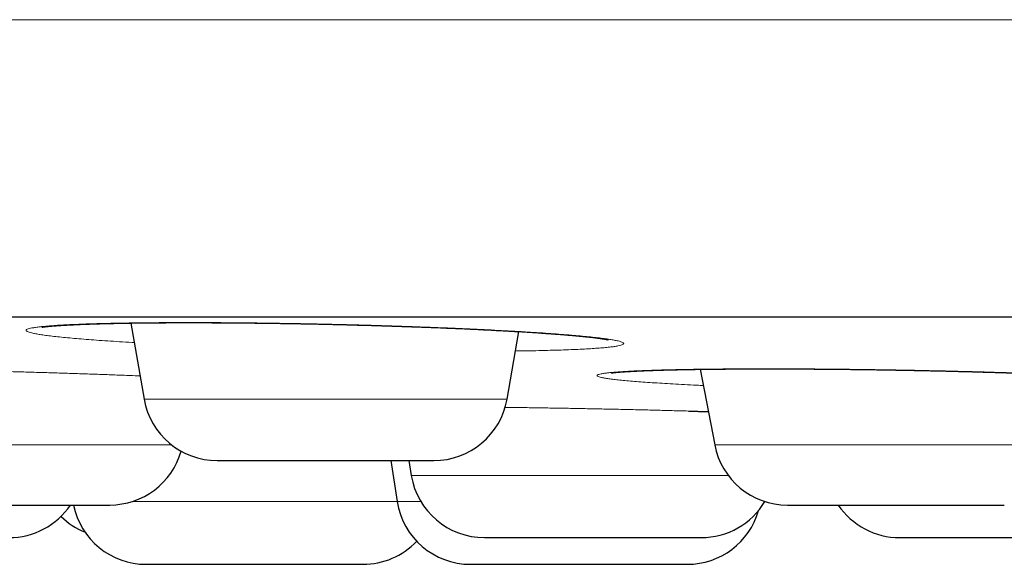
# Model space of a CAD drawing. Header units: millimetres. Extents: x 8 to 482, y 12 to 243.
# Tile 234 of 256: x 414.8 to 421.43, y 184.92 to 188.59. Entities that reach past the tile are written whole.
import ezdxf

# ---------------------------------------------------------------- set-up
doc = ezdxf.new("R2010")
doc.units = ezdxf.units.MM

msp = doc.modelspace()

# ---------------------------------------------------------------- linework, layer by layer
at = {"color": 7, "linetype": 'Continuous', "lineweight": 30}
for p, q in [((415.5448, 186.5428), (415.6354, 186.0288)), ((418.0811, 186.0288), (418.1616, 186.485)), ((419.3834, 186.2309), (419.481, 185.7216)), ((417.2977, 185.6156), (417.3406, 185.339)), ((417.4194, 185.6156), (417.4358, 185.515))]:
    msp.add_line(p, q, dxfattribs=at)
at = {"color": 8, "linetype": 'Continuous', "lineweight": 0}
for p, q in [((415.6354, 186.0288), (418.0811, 186.0288)), ((413.4515, 185.7216), (415.8201, 185.7216)), ((419.481, 185.7216), (421.924, 185.7216)), ((417.4358, 185.515), (419.5725, 185.515)), ((415.5545, 185.339), (417.3406, 185.339)), ((417.3406, 185.339), (417.5001, 185.339))]:
    msp.add_line(p, q, dxfattribs=at)
at = {"color": 7, "linetype": 'Continuous', "lineweight": 30}
for centre, start, end in [((416.1278, 186.1156), 190, 270), ((417.5887, 186.1156), 270, 350), ((419.972, 185.8156), 190.84432, 270), ((415.4035, 185.8156), 270, 344.12771), ((417.9292, 185.5956), 189.27461, 270), ((414.7245, 185.5956), 270, 325.89745), ((415.6491, 185.4156), 191.5386, 270), ((417.8347, 185.4156), 188.81619, 270), ((419.3901, 185.5956), 270, 329.17994), ((420.728, 185.5956), 214.09569, 270), ((415.4256, 185.5956), 225.48779, 247.83324), ((419.2956, 185.4156), 270, 344.01709), ((417.11, 185.4156), 270, 316.44347)]:
    msp.add_arc(centre, 0.5, start, end, dxfattribs=at)
at = {"color": 8, "linetype": 'Continuous', "lineweight": 0}
for points, knots in [([(481.9986, 188.5884), (481.9967, 188.5884), (481.9931, 188.5884), (481.9635, 188.5884), (481.9164, 188.5884), (481.85, 188.5884), (481.7648, 188.5884), (481.661, 188.5884), (481.5344, 188.5884), (481.3832, 188.5884), (481.2051, 188.5884), (481.0052, 188.5884), (480.7837, 188.5884), (480.5482, 188.5884), (480.3014, 188.5884), (480.0455, 188.5884), (479.773, 188.5884), (479.484, 188.5884), (479.1789, 188.5884), (478.858, 188.5884), (478.5106, 188.5884), (478.1352, 188.5884), (477.7302, 188.5884), (477.3081, 188.5884), (476.8692, 188.5884), (476.4052, 188.5884), (475.9152, 188.5884), (475.3989, 188.5884), (474.8663, 188.5884), (474.3183, 188.5884), (473.7555, 188.5884), (473.1895, 188.5884), (472.622, 188.5884), (472.0546, 188.5884), (471.4764, 188.5884), (470.8881, 188.5884), (470.2783, 188.5884), (469.6469, 188.5884), (468.9936, 188.5884), (468.3317, 188.5884), (467.6617, 188.5884), (466.9843, 188.5884), (466.3131, 188.5884), (465.6491, 188.5884), (464.9936, 188.5884), (464.3337, 188.5884), (463.6698, 188.5884), (462.9614, 188.5884), (462.2076, 188.5884), (461.4078, 188.5884), (460.6053, 188.5884), (459.8009, 188.5884), (458.9953, 188.5884), (458.2042, 188.5884), (457.4285, 188.5884), (456.6689, 188.5884), (455.9104, 188.5884), (455.1533, 188.5884), (454.3982, 188.5884), (453.6455, 188.5884), (452.8955, 188.5884), (452.1486, 188.5884), (451.4052, 188.5884), (450.67, 188.5884), (449.9432, 188.5884), (449.2251, 188.5884), (448.5116, 188.5884), (447.7843, 188.5884), (447.0437, 188.5884), (446.29, 188.5884), (445.5428, 188.5884), (444.8021, 188.5884), (444.0682, 188.5884), (443.2989, 188.5884), (442.4952, 188.5884), (441.6578, 188.5884), (440.831, 188.5884), (440.0092, 188.5884), (439.193, 188.5884), (438.3825, 188.5884), (437.5835, 188.5884), (436.7961, 188.5884), (436.0204, 188.5884), (435.2563, 188.5884), (434.5006, 188.5884), (433.7454, 188.5884), (432.983, 188.5884), (432.209, 188.5884), (431.4234, 188.5884), (430.6311, 188.5884), (429.8324, 188.5884), (429.0274, 188.5884), (428.2117, 188.5884), (427.4155, 188.5884), (426.6397, 188.5884), (425.8849, 188.5884), (425.1222, 188.5884), (424.3516, 188.5884), (423.5735, 188.5884), (422.788, 188.5884), (421.9955, 188.5884), (421.2097, 188.5884), (420.431, 188.5884), (419.6599, 188.5884), (418.8835, 188.5884), (418.1022, 188.5884), (417.3164, 188.5884), (416.5417, 188.5884), (415.7786, 188.5884), (415.0273, 188.5884), (414.2735, 188.5884), (413.5175, 188.5884), (412.7598, 188.5884), (412.0007, 188.5884), (411.2409, 188.5884), (410.4807, 188.5884), (409.7207, 188.5884), (408.966, 188.5884), (408.2171, 188.5884), (407.4744, 188.5884), (406.7341, 188.5884), (406.0056, 188.5884), (405.2894, 188.5884), (404.5857, 188.5884), (403.8864, 188.5884), (403.1922, 188.5884), (402.5037, 188.5884), (401.8346, 188.5884), (401.1849, 188.5884), (400.5547, 188.5884), (399.9317, 188.5884), (399.3165, 188.5884), (398.6973, 188.5884), (398.0755, 188.5884), (397.4525, 188.5884), (396.841, 188.5884), (396.2416, 188.5884), (395.6551, 188.5884), (395.0932, 188.5884), (394.5556, 188.5884), (394.0417, 188.5884), (393.5418, 188.5884), (393.0562, 188.5884), (392.6001, 188.5884), (392.1721, 188.5884), (391.7712, 188.5884), (391.3839, 188.5884), (391.0107, 188.5884), (390.652, 188.5884), (390.3082, 188.5884), (389.9686, 188.5884), (389.6355, 188.5884), (389.3114, 188.5884), (389.007, 188.5884), (388.7228, 188.5884), (388.4671, 188.5884), (388.2382, 188.5884), (388.0342, 188.5884), (387.8479, 188.5884), (387.6797, 188.5884), (387.5296, 188.5884), (387.3979, 188.5884), (387.281, 188.5884), (387.1812, 188.5884), (387.1009, 188.5884), (387.0438, 188.5884), (387.0081, 188.5884), (387.0036, 188.5884), (387.0014, 188.5884)], [0, 0, 0, 0, 0.006366, 0.012731, 0.019093, 0.025451, 0.031804, 0.038151, 0.044491, 0.051454, 0.058404, 0.065341, 0.072263, 0.079167, 0.085427, 0.091671, 0.097897, 0.104104, 0.110291, 0.116458, 0.122602, 0.129334, 0.136037, 0.14271, 0.14935, 0.155958, 0.162929, 0.16986, 0.17675, 0.183598, 0.190403, 0.197163, 0.203494, 0.209785, 0.216033, 0.222238, 0.2284, 0.234886, 0.241322, 0.247706, 0.254039, 0.260318, 0.266545, 0.272366, 0.278139, 0.283864, 0.28954, 0.295167, 0.301787, 0.308337, 0.314817, 0.321226, 0.327565, 0.333834, 0.339679, 0.345462, 0.351183, 0.35684, 0.362435, 0.367969, 0.37344, 0.378849, 0.384196, 0.389483, 0.394616, 0.39969, 0.404706, 0.409665, 0.414956, 0.42018, 0.425339, 0.430432, 0.435461, 0.440426, 0.446196, 0.451879, 0.457477, 0.46299, 0.468529, 0.473982, 0.47935, 0.484635, 0.489837, 0.494958, 0.5, 0.50503, 0.51014, 0.515331, 0.520604, 0.525959, 0.531302, 0.536726, 0.542235, 0.547828, 0.552894, 0.558029, 0.563235, 0.568511, 0.573858, 0.579277, 0.584769, 0.590335, 0.595692, 0.601117, 0.606609, 0.61217, 0.617799, 0.623497, 0.628933, 0.634431, 0.639991, 0.645613, 0.651298, 0.657046, 0.662856, 0.668729, 0.674665, 0.680663, 0.686615, 0.692628, 0.698701, 0.704833, 0.710803, 0.716827, 0.722907, 0.729041, 0.735229, 0.74147, 0.747404, 0.753384, 0.759411, 0.765483, 0.7716, 0.778136, 0.784722, 0.791356, 0.798037, 0.804764, 0.811537, 0.817963, 0.824428, 0.83093, 0.837468, 0.844042, 0.850048, 0.856081, 0.86214, 0.868225, 0.874334, 0.880467, 0.886623, 0.893419, 0.900239, 0.907083, 0.913948, 0.920833, 0.927109, 0.933399, 0.939702, 0.946017, 0.952343, 0.958678, 0.965021, 0.972007, 0.978999, 0.985997, 0.992997, 1, 1, 1, 1]), ([(415.568, 186.411), (415.5633, 186.4112), (415.5288, 186.4132), (415.4688, 186.4168), (415.3886, 186.422), (415.3137, 186.4273), (415.2437, 186.4326), (415.1787, 186.438), (415.1186, 186.4434), (415.0637, 186.4489), (415.0145, 186.4543), (414.9712, 186.4597), (414.9341, 186.4651), (414.903, 186.4704), (414.8781, 186.4757), (414.8592, 186.4809), (414.8465, 186.486), (414.84, 186.491), (414.8399, 186.4958), (414.8461, 186.5005), (414.8587, 186.505), (414.8777, 186.5093), (414.903, 186.5135), (414.9346, 186.5175), (414.972, 186.5213), (415.0151, 186.5248), (415.0639, 186.5281), (415.1183, 186.5311), (415.1782, 186.5338), (415.2438, 186.5363), (415.3148, 186.5386), (415.3906, 186.5405), (415.4708, 186.5422), (415.555, 186.5436), (415.6431, 186.5446), (415.7351, 186.5454), (415.8312, 186.5458), (415.9308, 186.546), (416.0332, 186.5458), (416.1377, 186.5454), (416.2441, 186.5446), (416.3525, 186.5436), (416.4626, 186.5422), (416.5747, 186.5405), (416.6879, 186.5386), (416.8013, 186.5363), (416.9143, 186.5338), (417.0265, 186.5311), (417.1382, 186.5281), (417.2492, 186.5248), (417.3595, 186.5213), (417.4688, 186.5175), (417.576, 186.5135), (417.6806, 186.5094), (417.7819, 186.505), (417.8802, 186.5005), (417.9753, 186.4958), (418.0672, 186.491), (418.1558, 186.486), (418.2404, 186.4809), (418.3205, 186.4757), (418.3954, 186.4704), (418.4654, 186.4651), (418.5303, 186.4598), (418.5901, 186.4543), (418.6447, 186.4489), (418.6939, 186.4434), (418.7372, 186.438), (418.7743, 186.4326), (418.8053, 186.4273), (418.8302, 186.422), (418.8489, 186.4168), (418.8614, 186.4117), (418.8678, 186.4067), (418.8678, 186.4019), (418.8615, 186.3972), (418.8488, 186.3927), (418.8298, 186.3884), (418.8044, 186.3842), (418.7729, 186.3803), (418.7355, 186.3765), (418.6924, 186.373), (418.6436, 186.3697), (418.5891, 186.3667), (418.529, 186.3639), (418.4632, 186.3614), (418.3922, 186.3592), (418.3167, 186.3572), (418.2365, 186.3556), (418.177, 186.3546), (418.1431, 186.3542), (418.1385, 186.3541)], [0, 0, 0, 0, 0.00186, 0.013378, 0.024813, 0.036203, 0.047582, 0.058989, 0.070458, 0.082027, 0.093524, 0.104945, 0.116326, 0.127704, 0.139114, 0.150594, 0.162179, 0.173685, 0.18511, 0.196491, 0.207864, 0.219266, 0.230734, 0.242303, 0.253844, 0.265293, 0.276684, 0.288056, 0.299445, 0.310887, 0.322419, 0.333994, 0.345474, 0.356894, 0.368292, 0.379705, 0.391168, 0.402719, 0.414248, 0.425697, 0.437102, 0.448501, 0.459929, 0.471424, 0.483022, 0.494532, 0.505959, 0.517341, 0.528713, 0.540113, 0.551577, 0.563141, 0.574688, 0.586141, 0.597536, 0.608909, 0.620298, 0.631739, 0.643268, 0.65483, 0.666296, 0.677699, 0.689077, 0.700465, 0.711901, 0.723421, 0.734967, 0.746421, 0.75782, 0.7692, 0.780597, 0.792047, 0.803586, 0.815103, 0.826538, 0.837927, 0.849307, 0.860713, 0.872182, 0.88375, 0.895247, 0.906668, 0.918049, 0.929426, 0.940836, 0.952315, 0.9639, 0.975415, 0.986846, 0.99823, 1, 1, 1, 1]), ([(413.3716, 186.1385), (413.3574, 186.1392), (413.3143, 186.1414), (413.2468, 186.1451), (413.169, 186.1495), (413.0959, 186.154), (413.0276, 186.1586), (412.9649, 186.163), (412.9078, 186.1674), (412.8562, 186.1718), (412.8103, 186.1762), (412.77, 186.1804), (412.7354, 186.1847), (412.7069, 186.1888), (412.6847, 186.1928), (412.6688, 186.1966), (412.6593, 186.2003), (412.6562, 186.2039), (412.6594, 186.2074), (412.669, 186.2106), (412.6846, 186.2137), (412.7064, 186.2167), (412.7344, 186.2194), (412.7684, 186.2218), (412.8085, 186.2241), (412.8546, 186.2262), (412.9068, 186.228), (412.9644, 186.2296), (413.0272, 186.231), (413.0949, 186.2321), (413.1674, 186.233), (413.2448, 186.2336), (413.3271, 186.234), (413.4139, 186.2341), (413.5045, 186.234), (413.5983, 186.2336), (413.6953, 186.233), (413.7952, 186.2321), (413.8982, 186.231), (414.0043, 186.2296), (414.1126, 186.228), (414.2225, 186.2262), (414.333, 186.2241), (414.4442, 186.2218), (414.556, 186.2194), (414.6685, 186.2167), (414.7815, 186.2138), (414.8947, 186.2106), (415.0071, 186.2074), (415.1179, 186.2039), (415.2267, 186.2004), (415.3336, 186.1966), (415.4384, 186.1928), (415.5301, 186.1893), (415.5855, 186.187), (415.6077, 186.186)], [0, 0, 0, 0, 0.009452, 0.028543, 0.047739, 0.0671, 0.086343, 0.105459, 0.124507, 0.14355, 0.162648, 0.181863, 0.201253, 0.22051, 0.239632, 0.25868, 0.277715, 0.2968, 0.315994, 0.335359, 0.354675, 0.373836, 0.392902, 0.411935, 0.430997, 0.450149, 0.469451, 0.488824, 0.508038, 0.527153, 0.54623, 0.565331, 0.584518, 0.603851, 0.623147, 0.64231, 0.661399, 0.680477, 0.699605, 0.718844, 0.738255, 0.75752, 0.776647, 0.795697, 0.81473, 0.83381, 0.852997, 0.872351, 0.891678, 0.910848, 0.92992, 0.948956, 0.968017, 0.987165, 1, 1, 1, 1]), ([(419.4044, 186.1213), (419.3894, 186.122), (419.3452, 186.1241), (419.2767, 186.1276), (419.1989, 186.1319), (419.1265, 186.1362), (419.059, 186.1406), (418.9965, 186.1451), (418.9391, 186.1495), (418.887, 186.154), (418.8406, 186.1586), (418.8003, 186.163), (418.7661, 186.1674), (418.738, 186.1718), (418.7161, 186.1762), (418.7003, 186.1804), (418.6907, 186.1847), (418.6873, 186.1888), (418.6902, 186.1928), (418.6995, 186.1966), (418.7151, 186.2003), (418.7371, 186.2039), (418.7654, 186.2074), (418.7999, 186.2106), (418.8402, 186.2137), (418.8861, 186.2167), (418.9375, 186.2194), (418.9944, 186.2218), (419.0569, 186.2241), (419.1249, 186.2262), (419.1981, 186.228), (419.2761, 186.2296), (419.3583, 186.231), (419.4443, 186.2321), (419.5342, 186.233), (419.6279, 186.2336), (419.7253, 186.234), (419.8262, 186.2341), (419.9297, 186.234), (420.0353, 186.2336), (420.1425, 186.233), (420.2514, 186.2321), (420.3621, 186.231), (420.4744, 186.2296), (420.5877, 186.228), (420.7011, 186.2262), (420.8138, 186.2241), (420.9258, 186.2218), (421.0368, 186.2194), (421.1471, 186.2167), (421.2566, 186.2138), (421.3647, 186.2106), (421.4708, 186.2074), (421.574, 186.2039), (421.6738, 186.2004), (421.7704, 186.1966), (421.8637, 186.1928), (421.9537, 186.1888), (422.0402, 186.1847), (422.1227, 186.1805), (422.2004, 186.1762), (422.2731, 186.1718), (422.3401, 186.1675), (422.3846, 186.1644), (422.4051, 186.1628), (422.4068, 186.1626)], [0, 0, 0, 0, 0.0084452, 0.0247691, 0.0409764, 0.0571181, 0.0732459, 0.0894116, 0.1056665, 0.1220611, 0.1383555, 0.1545419, 0.1706717, 0.1867965, 0.2029683, 0.2192384, 0.2356574, 0.2519634, 0.2681554, 0.2842847, 0.3004034, 0.3165635, 0.3328168, 0.3492141, 0.3655703, 0.3817951, 0.3979399, 0.4140566, 0.4301975, 0.4464147, 0.4627594, 0.4791638, 0.4954333, 0.5116192, 0.5277732, 0.5439476, 0.5601944, 0.5765649, 0.5929046, 0.6091308, 0.6252951, 0.6414496, 0.6576466, 0.6739378, 0.6903741, 0.7066873, 0.7228834, 0.7390139, 0.755131, 0.771287, 0.7875338, 0.8039223, 0.8202881, 0.8365203, 0.85267, 0.8687889, 0.8849293, 0.9011431, 0.9174814, 0.9338694, 0.9501187, 0.9662802, 0.9824052, 0.9985456, 1, 1, 1, 1]), ([(418.0677, 185.9741), (418.0716, 185.974), (418.1117, 185.9735), (418.1893, 185.9725), (418.2999, 185.9709), (418.4113, 185.9691), (418.5232, 185.9671), (418.6355, 185.965), (418.7485, 185.9627), (418.8616, 185.9602), (418.9741, 185.9577), (419.0853, 185.9549), (419.1946, 185.9521), (419.3018, 185.9492), (419.3831, 185.9469), (419.4277, 185.9455), (419.4381, 185.9452)], [0, 0, 0, 0, 0.008934, 0.090334, 0.171044, 0.251314, 0.331403, 0.411567, 0.492066, 0.573152, 0.654438, 0.735076, 0.815319, 0.895423, 0.975646, 1, 1, 1, 1])]:
    msp.add_open_spline(points, degree=3, knots=knots, dxfattribs=at)
at = {"color": 7, "linetype": 'Continuous', "lineweight": 30}
for points, knots in [([(389.0014, 186.5856), (389.0019, 186.5856), (389.0027, 186.5856), (389.0096, 186.5856), (389.0206, 186.5856), (389.036, 186.5856), (389.0559, 186.5856), (389.0802, 186.5856), (389.1099, 186.5856), (389.1454, 186.5856), (389.1875, 186.5856), (389.2348, 186.5856), (389.2875, 186.5856), (389.3456, 186.5856), (389.409, 186.5856), (389.4778, 186.5856), (389.5518, 186.5856), (389.6313, 186.5856), (389.7156, 186.5856), (389.8046, 186.5856), (389.8981, 186.5856), (389.9967, 186.5856), (390.1008, 186.5856), (390.2105, 186.5856), (390.3259, 186.5856), (390.4464, 186.5856), (390.572, 186.5856), (390.7019, 186.5856), (390.8359, 186.5856), (390.9741, 186.5856), (391.1171, 186.5856), (391.2661, 186.5856), (391.421, 186.5856), (391.5821, 186.5856), (391.7483, 186.5856), (391.9196, 186.5856), (392.096, 186.5856), (392.2775, 186.5856), (392.4582, 186.5856), (392.6376, 186.5856), (392.815, 186.5856), (392.9965, 186.5856), (393.1819, 186.5856), (393.3713, 186.5856), (393.5646, 186.5856), (393.7685, 186.5856), (393.9835, 186.5856), (394.2099, 186.5856), (394.4412, 186.5856), (394.6773, 186.5856), (394.9182, 186.5856), (395.1639, 186.5856), (395.4144, 186.5856), (395.6697, 186.5856), (395.9298, 186.5856), (396.1932, 186.5856), (396.4596, 186.5856), (396.7289, 186.5856), (397.0024, 186.5856), (397.2815, 186.5856), (397.5663, 186.5856), (397.8568, 186.5856), (398.1513, 186.5856), (398.4499, 186.5856), (398.7507, 186.5856), (399.0536, 186.5856), (399.3586, 186.5856), (399.6674, 186.5856), (399.9823, 186.5856), (400.3033, 186.5856), (400.6305, 186.5856), (400.9617, 186.5856), (401.297, 186.5856), (401.6363, 186.5856), (401.9797, 186.5856), (402.3162, 186.5856), (402.6454, 186.5856), (402.9667, 186.5856), (403.2909, 186.5856), (403.618, 186.5856), (403.9481, 186.5856), (404.2811, 186.5856), (404.6282, 186.5856), (404.9898, 186.5856), (405.3662, 186.5856), (405.7462, 186.5856), (406.1297, 186.5856), (406.5167, 186.5856), (406.9073, 186.5856), (407.3014, 186.5856), (407.6991, 186.5856), (408.1003, 186.5856), (408.5026, 186.5856), (408.906, 186.5856), (409.3101, 186.5856), (409.7169, 186.5856), (410.1285, 186.5856), (410.545, 186.5856), (410.9663, 186.5856), (411.39, 186.5856), (411.8161, 186.5856), (412.242, 186.5856), (412.6676, 186.5856), (413.093, 186.5856), (413.5207, 186.5856), (413.9536, 186.5856), (414.3917, 186.5856), (414.8352, 186.5856), (415.281, 186.5856), (415.7292, 186.5856), (416.1799, 186.5856), (416.6328, 186.5856), (417.074, 186.5856), (417.5028, 186.5856), (417.919, 186.5856), (418.3367, 186.5856), (418.7557, 186.5856), (419.1762, 186.5856), (419.5981, 186.5856), (420.0356, 186.5856), (420.4888, 186.5856), (420.9578, 186.5856), (421.4287, 186.5856), (421.9012, 186.5856), (422.3755, 186.5856), (422.8515, 186.5856), (423.3292, 186.5856), (423.8087, 186.5856), (424.2899, 186.5856), (424.77, 186.5856), (425.2488, 186.5856), (425.7261, 186.5856), (426.2043, 186.5856), (426.6858, 186.5856), (427.1706, 186.5856), (427.6586, 186.5856), (428.1469, 186.5856), (428.6357, 186.5856), (429.1218, 186.5856), (429.6054, 186.5856), (430.0865, 186.5856), (430.5678, 186.5856), (431.0528, 186.5856), (431.5414, 186.5856), (432.0336, 186.5856), (432.5262, 186.5856), (433.0192, 186.5856), (433.5125, 186.5856), (434.0061, 186.5856), (434.4847, 186.5856), (434.9479, 186.5856), (435.3957, 186.5856), (435.8431, 186.5856), (436.2903, 186.5856), (436.7372, 186.5856), (437.1838, 186.5856), (437.6451, 186.5856), (438.1208, 186.5856), (438.6112, 186.5856), (439.1011, 186.5856), (439.5908, 186.5856), (440.0801, 186.5856), (440.5691, 186.5856), (441.0577, 186.5856), (441.546, 186.5856), (442.0339, 186.5856), (442.5186, 186.5856), (443.0001, 186.5856), (443.4779, 186.5856), (443.9547, 186.5856), (444.4327, 186.5856), (444.912, 186.5856), (445.3924, 186.5856), (445.8711, 186.5856), (446.3481, 186.5856), (446.8205, 186.5856), (447.2884, 186.5856), (447.7518, 186.5856), (448.2136, 186.5856), (448.6768, 186.5856), (449.1415, 186.5856), (449.6076, 186.5856), (450.0719, 186.5856), (450.5345, 186.5856), (450.9954, 186.5856), (451.4546, 186.5856), (451.8977, 186.5856), (452.3248, 186.5856), (452.7359, 186.5856), (453.1451, 186.5856), (453.5523, 186.5856), (453.9576, 186.5856), (454.361, 186.5856), (454.7757, 186.5856), (455.2017, 186.5856), (455.6386, 186.5856), (456.0731, 186.5856), (456.5053, 186.5856), (456.9352, 186.5856), (457.3627, 186.5856), (457.7878, 186.5856), (458.2105, 186.5856), (458.6309, 186.5856), (459.0465, 186.5856), (459.4572, 186.5856), (459.8629, 186.5856), (460.2657, 186.5856), (460.6675, 186.5856), (461.0683, 186.5856), (461.468, 186.5856), (461.8641, 186.5856), (462.2567, 186.5856), (462.6435, 186.5856), (463.0245, 186.5856), (463.3997, 186.5856), (463.7716, 186.5856), (464.1426, 186.5856), (464.5126, 186.5856), (464.8815, 186.5856), (465.2469, 186.5856), (465.6088, 186.5856), (465.9671, 186.5856), (466.3218, 186.5856), (466.6621, 186.5856), (466.988, 186.5856), (467.3, 186.5856), (467.6086, 186.5856), (467.9138, 186.5856), (468.2158, 186.5856), (468.5144, 186.5856), (468.8196, 186.5856), (469.1309, 186.5856), (469.4479, 186.5856), (469.7608, 186.5856), (470.0698, 186.5856), (470.3747, 186.5856), (470.6756, 186.5856), (470.9725, 186.5856), (471.2654, 186.5856), (471.5543, 186.5856), (471.8374, 186.5856), (472.1149, 186.5856), (472.3866, 186.5856), (472.6541, 186.5856), (472.9185, 186.5856), (473.1798, 186.5856), (473.4379, 186.5856), (473.6912, 186.5856), (473.9396, 186.5856), (474.1819, 186.5856), (474.4179, 186.5856), (474.6479, 186.5856), (474.8733, 186.5856), (475.0955, 186.5856), (475.3145, 186.5856), (475.5302, 186.5856), (475.741, 186.5856), (475.947, 186.5856), (476.1482, 186.5856), (476.3445, 186.5856), (476.5301, 186.5856), (476.7053, 186.5856), (476.8705, 186.5856), (477.0315, 186.5856), (477.1884, 186.5856), (477.341, 186.5856), (477.4895, 186.5856), (477.6386, 186.5856), (477.7878, 186.5856), (477.9366, 186.5856), (478.0804, 186.5856), (478.2191, 186.5856), (478.3527, 186.5856), (478.4812, 186.5856), (478.6047, 186.5856), (478.7231, 186.5856), (478.8364, 186.5856), (478.944, 186.5856), (479.046, 186.5856), (479.1425, 186.5856), (479.2339, 186.5856), (479.3207, 186.5856), (479.4027, 186.5856), (479.4799, 186.5856), (479.5518, 186.5856), (479.6183, 186.5856), (479.6791, 186.5856), (479.7343, 186.5856), (479.784, 186.5856), (479.8285, 186.5856), (479.8682, 186.5856), (479.9029, 186.5856), (479.9324, 186.5856), (479.9565, 186.5856), (479.9753, 186.5856), (479.9887, 186.5856), (479.997, 186.5856), (479.9981, 186.5856), (479.9986, 186.5856)], [0, 0, 0, 0, 0.003135, 0.006267, 0.009399, 0.012529, 0.015659, 0.018788, 0.021917, 0.02536, 0.028802, 0.032246, 0.035691, 0.039138, 0.042588, 0.04604, 0.049495, 0.052953, 0.056415, 0.05982, 0.063229, 0.066635, 0.070037, 0.073497, 0.076954, 0.080407, 0.083858, 0.087306, 0.090691, 0.094074, 0.097456, 0.100837, 0.104287, 0.107736, 0.111187, 0.114638, 0.11809, 0.121544, 0.125, 0.128134, 0.131267, 0.134398, 0.137529, 0.140658, 0.143787, 0.146916, 0.150359, 0.153801, 0.157245, 0.16069, 0.164138, 0.167587, 0.171039, 0.174494, 0.177953, 0.181415, 0.18482, 0.188229, 0.191635, 0.195037, 0.198497, 0.201954, 0.205407, 0.208858, 0.212306, 0.215691, 0.219074, 0.222456, 0.225837, 0.229287, 0.232736, 0.236187, 0.239638, 0.24309, 0.246544, 0.25, 0.253134, 0.256267, 0.259398, 0.262529, 0.265658, 0.268787, 0.271916, 0.275359, 0.278801, 0.282245, 0.28569, 0.289138, 0.292587, 0.296039, 0.299494, 0.302953, 0.306415, 0.30982, 0.313229, 0.316635, 0.320037, 0.323497, 0.326954, 0.330407, 0.333858, 0.337306, 0.340691, 0.344074, 0.347456, 0.350837, 0.354287, 0.357736, 0.361187, 0.364638, 0.36809, 0.371544, 0.375, 0.378134, 0.381267, 0.384398, 0.387529, 0.390658, 0.393787, 0.396916, 0.400359, 0.403801, 0.407245, 0.41069, 0.414138, 0.417587, 0.421039, 0.424494, 0.427953, 0.431415, 0.43482, 0.438229, 0.441635, 0.445037, 0.448497, 0.451954, 0.455407, 0.458858, 0.462306, 0.465691, 0.469074, 0.472456, 0.475837, 0.479287, 0.482736, 0.486187, 0.489638, 0.49309, 0.496544, 0.5, 0.503134, 0.506267, 0.509398, 0.512529, 0.515658, 0.518787, 0.521916, 0.525359, 0.528801, 0.532245, 0.53569, 0.539138, 0.542587, 0.546039, 0.549494, 0.552953, 0.556415, 0.55982, 0.563229, 0.566635, 0.570037, 0.573497, 0.576954, 0.580407, 0.583858, 0.587306, 0.590691, 0.594074, 0.597456, 0.600837, 0.604287, 0.607736, 0.611187, 0.614638, 0.61809, 0.621544, 0.625, 0.628134, 0.631267, 0.634398, 0.637529, 0.640658, 0.643787, 0.646916, 0.650359, 0.653801, 0.657245, 0.66069, 0.664138, 0.667587, 0.671039, 0.674494, 0.677953, 0.681415, 0.68482, 0.688229, 0.691635, 0.695037, 0.698497, 0.701954, 0.705407, 0.708858, 0.712306, 0.715691, 0.719074, 0.722456, 0.725837, 0.729287, 0.732736, 0.736187, 0.739638, 0.74309, 0.746544, 0.75, 0.753134, 0.756267, 0.759398, 0.762529, 0.765658, 0.768787, 0.771916, 0.775359, 0.778801, 0.782245, 0.78569, 0.789138, 0.792587, 0.796039, 0.799494, 0.802953, 0.806415, 0.80982, 0.813229, 0.816635, 0.820037, 0.823497, 0.826954, 0.830407, 0.833858, 0.837306, 0.840691, 0.844074, 0.847456, 0.850837, 0.854287, 0.857736, 0.861187, 0.864638, 0.86809, 0.871544, 0.875, 0.878134, 0.881267, 0.884398, 0.887529, 0.890658, 0.893787, 0.896916, 0.900359, 0.903801, 0.907245, 0.91069, 0.914138, 0.917587, 0.921039, 0.924494, 0.927953, 0.931415, 0.93482, 0.938229, 0.941635, 0.945038, 0.948498, 0.951955, 0.955408, 0.958859, 0.962307, 0.965692, 0.969075, 0.972457, 0.975838, 0.979288, 0.982737, 0.986187, 0.989638, 0.99309, 0.996544, 1, 1, 1, 1]), ([(414.9446, 186.5146), (414.9446, 186.5146), (414.9445, 186.5146), (414.9451, 186.5147), (414.9462, 186.5149), (414.9481, 186.5152), (414.951, 186.5157), (414.9551, 186.5163), (414.96, 186.517), (414.9653, 186.5177), (414.9704, 186.5183), (414.9756, 186.5189), (414.9816, 186.5195), (414.989, 186.5203), (414.9982, 186.5212), (415.0083, 186.5221), (415.019, 186.5231), (415.03, 186.524), (415.0414, 186.5248), (415.0524, 186.5256), (415.0628, 186.5264), (415.0728, 186.527), (415.0836, 186.5277), (415.0952, 186.5284), (415.1077, 186.5291), (415.1209, 186.5299), (415.1343, 186.5306), (415.1468, 186.5312), (415.1576, 186.5317), (415.1667, 186.5321), (415.1741, 186.5325), (415.1799, 186.5327), (415.1847, 186.533), (415.1907, 186.5332), (415.1993, 186.5336), (415.2113, 186.5341), (415.2266, 186.5347), (415.2455, 186.5354), (415.2683, 186.5362), (415.2943, 186.5371), (415.3222, 186.5379), (415.3565, 186.5389), (415.3963, 186.5399), (415.4417, 186.5409), (415.4862, 186.5418), (415.5294, 186.5425), (415.5712, 186.5432), (415.612, 186.5437), (415.6628, 186.5443), (415.7252, 186.5448), (415.8003, 186.5453), (415.8776, 186.5455), (415.952, 186.5456), (416.0236, 186.5455), (416.0927, 186.5452), (416.1652, 186.5448), (416.2409, 186.5443), (416.32, 186.5435), (416.4022, 186.5426), (416.4877, 186.5415), (416.5762, 186.5402), (416.6677, 186.5386), (416.762, 186.5368), (416.8579, 186.5348), (416.9542, 186.5325), (417.0496, 186.5301), (417.1438, 186.5276), (417.2367, 186.5248), (417.3281, 186.522), (417.4178, 186.519), (417.5055, 186.5158), (417.591, 186.5126), (417.674, 186.5092), (417.7544, 186.5058), (417.8316, 186.5023), (417.9054, 186.4988), (417.9753, 186.4953), (418.038, 186.492), (418.0941, 186.4889), (418.1441, 186.486), (418.1927, 186.4831), (418.241, 186.4802), (418.2897, 186.477), (418.3298, 186.4743), (418.3616, 186.472), (418.3851, 186.4703), (418.4085, 186.4686), (418.4307, 186.4669), (418.4509, 186.4653), (418.4681, 186.4639), (418.4813, 186.4629), (418.4911, 186.462), (418.498, 186.4615), (418.504, 186.4609), (418.5101, 186.4604), (418.5175, 186.4598), (418.5273, 186.4589), (418.5392, 186.4579), (418.5531, 186.4566), (418.5683, 186.4552), (418.5838, 186.4537), (418.5988, 186.4522), (418.6126, 186.4508), (418.6252, 186.4495), (418.6384, 186.448), (418.6519, 186.4465), (418.6651, 186.445), (418.6758, 186.4437), (418.6846, 186.4426), (418.6918, 186.4416), (418.6983, 186.4408), (418.7039, 186.44), (418.7092, 186.4393), (418.714, 186.4386), (418.7187, 186.4379), (418.7233, 186.4372), (418.7283, 186.4364), (418.7336, 186.4356), (418.7387, 186.4347), (418.7436, 186.4339), (418.748, 186.4331), (418.7518, 186.4324), (418.7549, 186.4318), (418.7575, 186.4313), (418.7597, 186.4308), (418.7614, 186.4304), (418.7625, 186.4302), (418.7625, 186.4302), (418.7625, 186.4302)], [0, 0, 0, 0, 0.002016, 0.005565, 0.008878, 0.012787, 0.017472, 0.022936, 0.02907, 0.034429, 0.039007, 0.042864, 0.046859, 0.052245, 0.058224, 0.064354, 0.070326, 0.076139, 0.081793, 0.087573, 0.091795, 0.096219, 0.100846, 0.105675, 0.110706, 0.11594, 0.121242, 0.12595, 0.12979, 0.133012, 0.135616, 0.137602, 0.139027, 0.140587, 0.143722, 0.147695, 0.152505, 0.158589, 0.165634, 0.173641, 0.181992, 0.190099, 0.202741, 0.214742, 0.226101, 0.236819, 0.246894, 0.256371, 0.26571, 0.282025, 0.298306, 0.314558, 0.330784, 0.343983, 0.357609, 0.371666, 0.386156, 0.401081, 0.416444, 0.432246, 0.448492, 0.465183, 0.482322, 0.499846, 0.51731, 0.534636, 0.551827, 0.568888, 0.585824, 0.602642, 0.619339, 0.635862, 0.652206, 0.668376, 0.684298, 0.69984, 0.715, 0.72978, 0.741807, 0.75357, 0.76516, 0.777203, 0.789822, 0.803015, 0.809551, 0.816218, 0.823018, 0.829861, 0.836042, 0.841406, 0.845953, 0.848606, 0.850873, 0.852755, 0.854483, 0.85697, 0.86031, 0.864501, 0.869543, 0.875123, 0.881274, 0.887189, 0.892778, 0.898041, 0.90298, 0.910083, 0.916385, 0.921886, 0.92621, 0.930196, 0.933852, 0.93718, 0.940219, 0.94356, 0.946448, 0.949625, 0.953192, 0.957393, 0.962238, 0.966496, 0.971142, 0.975549, 0.979302, 0.982401, 0.986701, 0.991478, 0.996594, 1, 1, 1, 1]), ([(418.7821, 186.2059), (418.7821, 186.2059), (418.7818, 186.2058), (418.7826, 186.206), (418.7846, 186.2063), (418.7877, 186.2067), (418.7917, 186.2073), (418.7968, 186.2079), (418.8031, 186.2086), (418.8107, 186.2094), (418.8193, 186.2103), (418.8292, 186.2112), (418.8405, 186.2121), (418.854, 186.2132), (418.8669, 186.2141), (418.8792, 186.2149), (418.8902, 186.2156), (418.9014, 186.2163), (418.9124, 186.2169), (418.9225, 186.2175), (418.9316, 186.218), (418.9397, 186.2184), (418.9478, 186.2188), (418.9568, 186.2192), (418.9676, 186.2197), (418.9802, 186.2203), (418.9947, 186.2209), (419.0111, 186.2216), (419.0291, 186.2223), (419.0476, 186.223), (419.0679, 186.2237), (419.0896, 186.2244), (419.1126, 186.2251), (419.1353, 186.2258), (419.1575, 186.2264), (419.1791, 186.2269), (419.1994, 186.2274), (419.2186, 186.2279), (419.2431, 186.2284), (419.2749, 186.2291), (419.3158, 186.2298), (419.3609, 186.2306), (419.4102, 186.2313), (419.4639, 186.2319), (419.5224, 186.2325), (419.5848, 186.233), (419.6504, 186.2334), (419.7178, 186.2337), (419.7869, 186.2338), (419.8574, 186.2339), (419.934, 186.2338), (420.0168, 186.2335), (420.1058, 186.233), (420.196, 186.2324), (420.2873, 186.2316), (420.3743, 186.2306), (420.4566, 186.2296), (420.5333, 186.2286), (420.6089, 186.2275), (420.6825, 186.2262), (420.7542, 186.225), (420.8265, 186.2236), (420.899, 186.2222), (420.9716, 186.2206), (421.0413, 186.219), (421.1082, 186.2174), (421.1721, 186.2158), (421.229, 186.2142), (421.2795, 186.2128), (421.3253, 186.2115), (421.372, 186.2102), (421.4207, 186.2087), (421.4715, 186.207), (421.5268, 186.2052), (421.5866, 186.2032), (421.6507, 186.2009), (421.7166, 186.1984), (421.7839, 186.1957), (421.8524, 186.1929), (421.9173, 186.19), (421.9769, 186.1873), (422.0297, 186.1847), (422.0783, 186.1823), (422.1229, 186.1799), (422.1637, 186.1777), (422.201, 186.1755), (422.2345, 186.1735), (422.2647, 186.1717), (422.2924, 186.1699), (422.3193, 186.1681), (422.3412, 186.1666), (422.3589, 186.1654), (422.3719, 186.1645), (422.3851, 186.1635), (422.3969, 186.1626), (422.4041, 186.1621), (422.407, 186.1618)], [0, 0, 0, 0, 0.0000738, 0.0067457, 0.0135534, 0.0201627, 0.0263831, 0.032735, 0.0397173, 0.0473227, 0.0549386, 0.0622067, 0.0708253, 0.0793631, 0.0886366, 0.0944518, 0.1005267, 0.1067058, 0.1123044, 0.1173358, 0.1216792, 0.1253347, 0.1287428, 0.1327936, 0.1375122, 0.1428987, 0.1489387, 0.1556434, 0.1629337, 0.1701074, 0.1769985, 0.1855955, 0.1937086, 0.2013379, 0.2089754, 0.2160577, 0.2225848, 0.2285566, 0.2341815, 0.2453882, 0.2573886, 0.270183, 0.283772, 0.2981566, 0.3133384, 0.3292929, 0.3454742, 0.3616688, 0.3778815, 0.3941146, 0.4103327, 0.4297639, 0.44917, 0.468558, 0.4879338, 0.5073024, 0.5234409, 0.5395013, 0.5551702, 0.5704161, 0.5852405, 0.5996445, 0.6152792, 0.6303893, 0.6449762, 0.659041, 0.6725843, 0.6856071, 0.6954743, 0.7051458, 0.7153134, 0.7260662, 0.7373951, 0.7492994, 0.7635248, 0.7784924, 0.7942015, 0.8106516, 0.8278419, 0.8457696, 0.861024, 0.8755494, 0.8893474, 0.9024192, 0.9147659, 0.9263889, 0.9372892, 0.9472714, 0.9565616, 0.9657909, 0.9759266, 0.9807754, 0.9858086, 0.9910263, 0.9964283, 1, 1, 1, 1]), ([(419.3073, 185.949), (419.3146, 185.9488), (419.3407, 185.948), (419.3844, 185.9467), (419.4204, 185.9456), (419.4382, 185.9451)], [0, 0, 0, 0, 0.165454, 0.589165, 1, 1, 1, 1]), ([(416.1279, 185.6156), (416.1279, 185.6156), (416.1278, 185.6156), (416.1291, 185.6156), (416.1321, 185.6156), (416.1381, 185.6156), (416.1483, 185.6156), (416.162, 185.6156), (416.1788, 185.6156), (416.1987, 185.6156), (416.2216, 185.6156), (416.2474, 185.6156), (416.2761, 185.6156), (416.3055, 185.6156), (416.3347, 185.6156), (416.3629, 185.6156), (416.3924, 185.6156), (416.4232, 185.6156), (416.4554, 185.6156), (416.4888, 185.6156), (416.5119, 185.6156), (416.5236, 185.6156)], [0, 0, 0, 0, 0.022189, 0.059352, 0.096423, 0.158173, 0.220142, 0.282622, 0.345469, 0.407662, 0.469486, 0.531236, 0.593205, 0.655684, 0.705311, 0.754553, 0.803552, 0.852452, 0.901398, 0.950533, 1, 1, 1, 1]), ([(416.5236, 185.6156), (416.5402, 185.6156), (416.5733, 185.6156), (416.6249, 185.6156), (416.6775, 185.6156), (416.7313, 185.6156), (416.7777, 185.6156), (416.8161, 185.6156), (416.8461, 185.6156), (416.876, 185.6156), (416.9057, 185.6156), (416.9418, 185.6156), (416.9843, 185.6156), (417.0329, 185.6156), (417.081, 185.6156), (417.1281, 185.6156), (417.1738, 185.6156), (417.2177, 185.6156), (417.26, 185.6156), (417.3005, 185.6156), (417.3365, 185.6156), (417.3681, 185.6156), (417.3957, 185.6156), (417.4216, 185.6156), (417.4457, 185.6156), (417.4681, 185.6156), (417.4889, 185.6156), (417.5104, 185.6156), (417.5317, 185.6156), (417.5513, 185.6156), (417.5669, 185.6156), (417.5784, 185.6156), (417.5847, 185.6156), (417.5877, 185.6156), (417.5888, 185.6156), (417.5887, 185.6156), (417.5886, 185.6156)], [0, 0, 0, 0, 0.0371, 0.073854, 0.110474, 0.147172, 0.184161, 0.204384, 0.22446, 0.24442, 0.264298, 0.284127, 0.317157, 0.350304, 0.383725, 0.417342, 0.450608, 0.483678, 0.516708, 0.549855, 0.583275, 0.609865, 0.636235, 0.662459, 0.688616, 0.714782, 0.741036, 0.767454, 0.80461, 0.841392, 0.878011, 0.91468, 0.95161, 0.971834, 0.991909, 1, 1, 1, 1]), ([(414.2176, 185.3156), (414.2323, 185.3156), (414.2616, 185.3156), (414.3084, 185.3156), (414.3569, 185.3156), (414.4074, 185.3156), (414.4517, 185.3156), (414.4888, 185.3156), (414.518, 185.3156), (414.5473, 185.3156), (414.5766, 185.3156), (414.6127, 185.3156), (414.6555, 185.3156), (414.7052, 185.3156), (414.755, 185.3156), (414.8045, 185.3156), (414.8532, 185.3156), (414.9008, 185.3156), (414.9473, 185.3156), (414.9926, 185.3156), (415.0336, 185.3156), (415.0704, 185.3156), (415.103, 185.3156), (415.1341, 185.3156), (415.1638, 185.3156), (415.1921, 185.3156), (415.219, 185.3156), (415.2478, 185.3156), (415.2776, 185.3156), (415.3069, 185.3156), (415.3325, 185.3156), (415.3543, 185.3156), (415.3696, 185.3156), (415.3801, 185.3156), (415.3871, 185.3156), (415.3929, 185.3156), (415.3975, 185.3156), (415.4014, 185.3156), (415.4038, 185.3156), (415.4033, 185.3156), (415.4032, 185.3156)], [0, 0, 0, 0, 0.0338395, 0.0673633, 0.1007641, 0.1342368, 0.167975, 0.1864209, 0.2047318, 0.2229376, 0.2410685, 0.2591553, 0.2892823, 0.3195162, 0.349999, 0.3806616, 0.4110045, 0.4411679, 0.4712949, 0.5015288, 0.5320115, 0.5562645, 0.5803163, 0.6042359, 0.6280936, 0.6519602, 0.6759065, 0.7000024, 0.7338926, 0.7674423, 0.8008431, 0.8342891, 0.8679736, 0.8864195, 0.9047304, 0.9229362, 0.9410671, 0.9591539, 0.9892809, 1, 1, 1, 1]), ([(419.9721, 185.3156), (419.9721, 185.3156), (419.9719, 185.3156), (419.9728, 185.3156), (419.9748, 185.3156), (419.9788, 185.3156), (419.986, 185.3156), (419.9976, 185.3156), (420.0126, 185.3156), (420.0306, 185.3156), (420.0518, 185.3156), (420.0758, 185.3156), (420.1027, 185.3156), (420.1326, 185.3156), (420.1629, 185.3156), (420.1929, 185.3156), (420.2219, 185.3156), (420.2521, 185.3156), (420.2836, 185.3156), (420.3163, 185.3156), (420.3503, 185.3156), (420.3738, 185.3156), (420.3856, 185.3156)], [0, 0, 0, 0, 0.0094842, 0.045895, 0.0821562, 0.1183292, 0.1785821, 0.2390489, 0.3000135, 0.3613375, 0.4220221, 0.482348, 0.5426009, 0.6030676, 0.6640318, 0.7124551, 0.7605033, 0.8083146, 0.8560292, 0.9037881, 0.951732, 1, 1, 1, 1]), ([(420.3856, 185.3156), (420.4024, 185.3156), (420.4359, 185.3156), (420.488, 185.3156), (420.541, 185.3156), (420.5951, 185.3156), (420.6417, 185.3156), (420.6802, 185.3156), (420.7102, 185.3156), (420.7401, 185.3156), (420.7697, 185.3156), (420.8058, 185.3156), (420.8481, 185.3156), (420.8964, 185.3156), (420.944, 185.3156), (420.9907, 185.3156), (421.0358, 185.3156), (421.0792, 185.3156), (421.1207, 185.3156), (421.1604, 185.3156), (421.1955, 185.3156), (421.2264, 185.3156), (421.2532, 185.3156), (421.2782, 185.3156), (421.3015, 185.3156), (421.3231, 185.3156), (421.3429, 185.3156), (421.3634, 185.3156), (421.3834, 185.3156), (421.4016, 185.3156), (421.4157, 185.3156), (421.4258, 185.3156), (421.4308, 185.3156), (421.4328, 185.3156), (421.4328, 185.3156), (421.4329, 185.3156)], [0, 0, 0, 0, 0.0376, 0.074849, 0.111962, 0.149154, 0.186641, 0.207137, 0.227483, 0.247712, 0.267857, 0.287954, 0.321429, 0.355023, 0.388893, 0.422963, 0.456678, 0.490193, 0.523668, 0.557262, 0.591132, 0.61808, 0.644804, 0.671382, 0.697891, 0.72441, 0.751017, 0.777791, 0.815447, 0.852725, 0.889837, 0.927, 0.964428, 0.984923, 1, 1, 1, 1]), ([(417.9296, 185.0956), (417.9295, 185.0956), (417.9293, 185.0956), (417.9326, 185.0956), (417.9393, 185.0956), (417.9494, 185.0956), (417.9627, 185.0956), (417.9793, 185.0956), (417.9991, 185.0956), (418.0205, 185.0956), (418.0425, 185.0956), (418.0645, 185.0956), (418.0881, 185.0956), (418.1133, 185.0956), (418.1401, 185.0956), (418.1685, 185.0956), (418.1886, 185.0956), (418.1987, 185.0956)], [0, 0, 0, 0, 0.038334, 0.115379, 0.192878, 0.26957, 0.345808, 0.421953, 0.498369, 0.575414, 0.63661, 0.697332, 0.757754, 0.818054, 0.87841, 0.939, 1, 1, 1, 1]), ([(418.1987, 185.0956), (418.2133, 185.0956), (418.2424, 185.0956), (418.2889, 185.0956), (418.3371, 185.0956), (418.3874, 185.0956), (418.4316, 185.0956), (418.4685, 185.0956), (418.4977, 185.0956), (418.5269, 185.0956), (418.5563, 185.0956), (418.5922, 185.0956), (418.635, 185.0956), (418.6847, 185.0956), (418.7345, 185.0956), (418.7841, 185.0956), (418.8329, 185.0956), (418.8807, 185.0956), (418.9273, 185.0956), (418.9729, 185.0956), (419.0141, 185.0956), (419.0511, 185.0956), (419.0839, 185.0956), (419.1152, 185.0956), (419.1452, 185.0956), (419.1738, 185.0956), (419.2009, 185.0956), (419.2301, 185.0956), (419.2602, 185.0956), (419.29, 185.0956), (419.316, 185.0956), (419.3384, 185.0956), (419.3541, 185.0956), (419.3649, 185.0956), (419.3722, 185.0956), (419.3783, 185.0956), (419.3831, 185.0956), (419.3875, 185.0956), (419.3902, 185.0956), (419.3899, 185.0956), (419.3898, 185.0956)], [0, 0, 0, 0, 0.033693, 0.0670717, 0.1003279, 0.1336556, 0.1672478, 0.1856139, 0.2038455, 0.2219724, 0.2400249, 0.2580334, 0.2880299, 0.318133, 0.3484838, 0.3790137, 0.4092251, 0.439258, 0.4692546, 0.4993576, 0.5297083, 0.5538564, 0.577804, 0.6016201, 0.6253745, 0.6491378, 0.6729803, 0.696972, 0.7307155, 0.7641199, 0.7973761, 0.8306773, 0.864216, 0.882582, 0.9008137, 0.9189406, 0.936993, 0.9550015, 0.9849981, 1, 1, 1, 1]), ([(420.7283, 185.0956), (420.7282, 185.0956), (420.7279, 185.0956), (420.7312, 185.0956), (420.7374, 185.0956), (420.7458, 185.0956), (420.7556, 185.0956), (420.7673, 185.0956), (420.781, 185.0956), (420.7967, 185.0956), (420.8144, 185.0956), (420.8367, 185.0956), (420.8643, 185.0956), (420.898, 185.0956), (420.9348, 185.0956), (420.9747, 185.0956), (421.011, 185.0956), (421.0422, 185.0956), (421.0672, 185.0956), (421.0927, 185.0956), (421.1187, 185.0956), (421.1511, 185.0956), (421.1905, 185.0956), (421.2373, 185.0956), (421.2855, 185.0956), (421.3344, 185.0956), (421.3838, 185.0956), (421.4332, 185.0956), (421.4827, 185.0956), (421.5247, 185.0956), (421.5499, 185.0956), (421.5588, 185.0956)], [0, 0, 0, 0, 0.019404, 0.059109, 0.09914, 0.130991, 0.162577, 0.19399, 0.225321, 0.256664, 0.288112, 0.319756, 0.364263, 0.408323, 0.452186, 0.49611, 0.540346, 0.564571, 0.588618, 0.612526, 0.636337, 0.66009, 0.699654, 0.739359, 0.779391, 0.819659, 0.859507, 0.89912, 0.938684, 0.978389, 1, 1, 1, 1]), ([(415.6492, 184.9156), (415.6491, 184.9156), (415.6488, 184.9156), (415.6504, 184.9156), (415.6539, 184.9156), (415.6581, 184.9156), (415.6602, 184.9156)], [0, 0, 0, 0, 0.074471, 0.381493, 0.689705, 1, 1, 1, 1]), ([(415.6602, 184.9156), (415.6638, 184.9156), (415.6709, 184.9156), (415.6867, 184.9156), (415.7062, 184.9156), (415.7296, 184.9156), (415.7527, 184.9156), (415.7735, 184.9156), (415.7908, 184.9156), (415.8089, 184.9156), (415.8279, 184.9156), (415.8523, 184.9156), (415.8827, 184.9156), (415.9204, 184.9156), (415.9603, 184.9156), (416.0022, 184.9156), (416.0458, 184.9156), (416.0906, 184.9156), (416.1367, 184.9156), (416.1841, 184.9156), (416.2293, 184.9156), (416.2717, 184.9156), (416.3108, 184.9156), (416.35, 184.9156), (416.3892, 184.9156), (416.4283, 184.9156), (416.4674, 184.9156), (416.5117, 184.9156), (416.5607, 184.9156), (416.6136, 184.9156), (416.6649, 184.9156), (416.7146, 184.9156), (416.7554, 184.9156), (416.7877, 184.9156), (416.8123, 184.9156), (416.836, 184.9156), (416.8589, 184.9156), (416.8858, 184.9156), (416.916, 184.9156), (416.9484, 184.9156), (416.9784, 184.9156), (417.0057, 184.9156), (417.03, 184.9156), (417.0512, 184.9156), (417.0692, 184.9156), (417.084, 184.9156), (417.0948, 184.9156), (417.1024, 184.9156), (417.1071, 184.9156), (417.1098, 184.9156), (417.1099, 184.9156), (417.1099, 184.9156)], [0, 0, 0, 0, 0.025593, 0.050947, 0.076208, 0.101524, 0.12704, 0.140991, 0.15484, 0.168609, 0.182321, 0.196, 0.218785, 0.241651, 0.264706, 0.287896, 0.310844, 0.333657, 0.356442, 0.379308, 0.402362, 0.420705, 0.438896, 0.456986, 0.47503, 0.49308, 0.511191, 0.529415, 0.555046, 0.58042, 0.605681, 0.630976, 0.656452, 0.670403, 0.684251, 0.69802, 0.711733, 0.725412, 0.748197, 0.771063, 0.794118, 0.817308, 0.840256, 0.863069, 0.885854, 0.90872, 0.931774, 0.950117, 0.968307, 0.986398, 1, 1, 1, 1]), ([(417.8348, 184.9156), (417.8347, 184.9156), (417.8342, 184.9156), (417.8365, 184.9156), (417.8415, 184.9156), (417.849, 184.9156), (417.8579, 184.9156), (417.8687, 184.9156), (417.8816, 184.9156), (417.8965, 184.9156), (417.9133, 184.9156), (417.9261, 184.9156), (417.9325, 184.9156)], [0, 0, 0, 0, 0.019845, 0.149419, 0.280058, 0.383824, 0.486786, 0.58924, 0.691487, 0.793829, 0.896567, 1, 1, 1, 1]), ([(417.9325, 184.9156), (417.9421, 184.9156), (417.9612, 184.9156), (417.9941, 184.9156), (418.0299, 184.9156), (418.069, 184.9156), (418.1046, 184.9156), (418.1353, 184.9156), (418.1599, 184.9156), (418.1851, 184.9156), (418.2108, 184.9156), (418.2428, 184.9156), (418.2818, 184.9156), (418.3282, 184.9156), (418.376, 184.9156), (418.4248, 184.9156), (418.474, 184.9156), (418.5233, 184.9156), (418.5728, 184.9156), (418.6224, 184.9156), (418.6686, 184.9156), (418.711, 184.9156), (418.7494, 184.9156), (418.7872, 184.9156), (418.8242, 184.9156), (418.8604, 184.9156), (418.8959, 184.9156), (418.9352, 184.9156), (418.9776, 184.9156), (419.022, 184.9156), (419.0636, 184.9156), (419.1023, 184.9156), (419.1327, 184.9156), (419.156, 184.9156), (419.1732, 184.9156), (419.1893, 184.9156), (419.2043, 184.9156), (419.2212, 184.9156), (419.2392, 184.9156), (419.2568, 184.9156), (419.2712, 184.9156), (419.2826, 184.9156), (419.2905, 184.9156), (419.2951, 184.9156), (419.2954, 184.9156), (419.2955, 184.9156)], [0, 0, 0, 0, 0.0290054, 0.0577402, 0.0863695, 0.1150605, 0.1439791, 0.1597899, 0.175485, 0.19109, 0.2066308, 0.2221338, 0.2479571, 0.2738719, 0.3000001, 0.3262824, 0.3522907, 0.3781452, 0.4039684, 0.4298832, 0.4560113, 0.4767997, 0.4974156, 0.5179182, 0.5383677, 0.5588248, 0.5793503, 0.600004, 0.6290528, 0.6578098, 0.6864392, 0.7151072, 0.7439798, 0.7597906, 0.7754857, 0.7910907, 0.8066315, 0.8221346, 0.8479578, 0.8738727, 0.9000009, 0.9262831, 0.9522914, 0.9781459, 1, 1, 1, 1])]:
    msp.add_open_spline(points, degree=3, knots=knots, dxfattribs=at)

doc.saveas('drawing.dxf')
